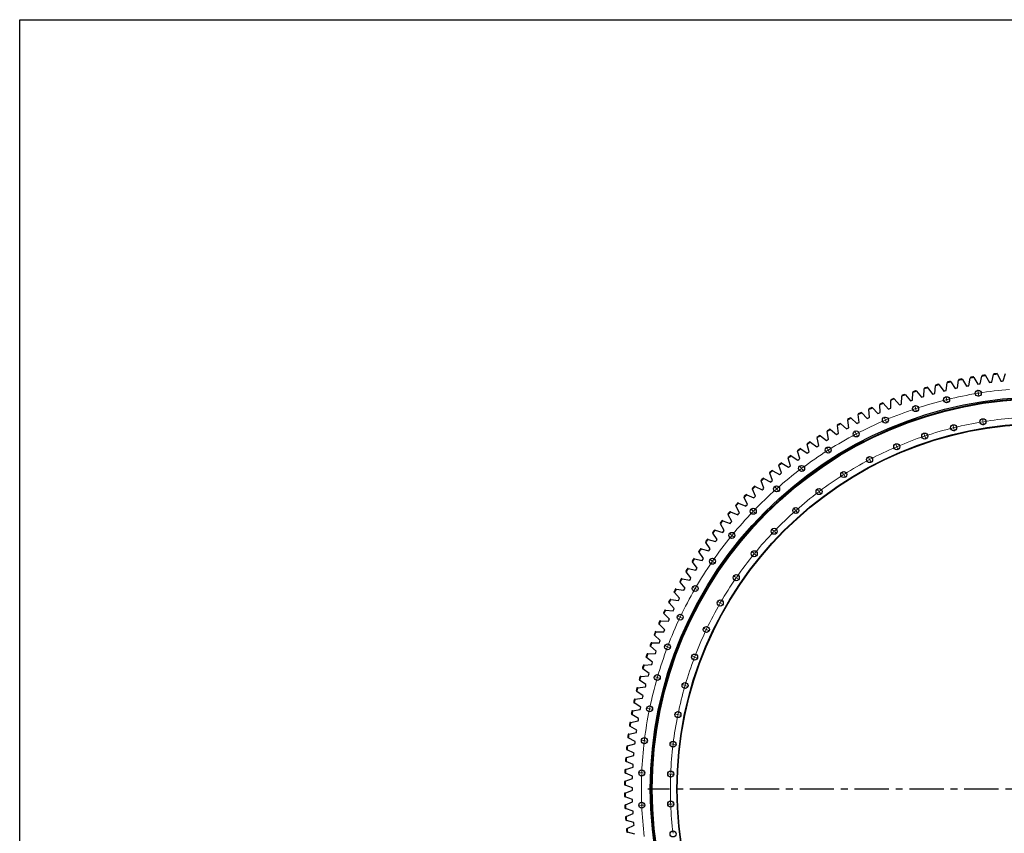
# Model space of a CAD drawing. Header units: millimetres. Extents: x -1209 to 25995, y 126471 to 147133.
# Tile 5 of 21: x -1209 to 5172, y 141858 to 147133. Entities that reach past the tile are written whole.
import ezdxf

# ---------------------------------------------------------------- set-up
doc = ezdxf.new("R2010")
doc.units = ezdxf.units.MM
doc.header["$LTSCALE"] = 100
doc.linetypes.add('CENTER', pattern=[10.16, 6.35, -1.27, 1.27, -1.27])

msp = doc.modelspace()

# ---------------------------------------------------------------- linework, layer by layer
at = {"color": 7, "linetype": 'Continuous', "lineweight": 25}
for p, q in [((4824.7, 144784.2), (4822.4, 144787.7)), ((4867.6, 144745.2), (4875.4, 144795.1)), ((4876, 144799.3), (4875.4, 144795.1)), ((4899.6, 144800), (4897.4, 144803.6)), ((4899.6, 144800), (4926.1, 144757)), ((4941.4, 144759.8), (4950.6, 144809.4)), ((4951.4, 144813.6), (4950.6, 144809.4)), ((4975, 144813.6), (4972.8, 144817.3)), ((4975, 144813.6), (5000.2, 144769.9)), ((5015.6, 144772.3), (5026.2, 144821.7)), ((5027.1, 144825.8), (5026.2, 144821.7)), ((5050.7, 144825.1), (5048.6, 144828.9)), ((5050.7, 144825.1), (5074.6, 144780.8)), ((5090.1, 144782.7), (5102.1, 144831.7)), ((5103.1, 144835.9), (5102.1, 144831.7)), ((5126.7, 144834.5), (5124.8, 144838.3)), ((5126.7, 144834.5), (5149.4, 144789.5)), ((5149.4, 144789.5), (5157.1, 144790.3)), ((5157.1, 144790.3), (5164.9, 144791)), ((5164.9, 144791), (5178.3, 144839.7)), ((4603, 144724.2), (4600.4, 144727.5)), ((4603, 144724.2), (4634.1, 144684.5)), ((4649, 144689), (4652.6, 144739.4)), ((4652.9, 144743.6), (4652.6, 144739.4)), ((4676.3, 144746.3), (4673.8, 144749.7)), ((4676.3, 144746.3), (4706.3, 144705.7)), ((4721.3, 144709.8), (4726.3, 144760)), ((4726.7, 144764.3), (4726.3, 144760)), ((4750.3, 144766.3), (4747.8, 144769.8)), ((4750.3, 144766.3), (4779.1, 144724.9)), ((4779.1, 144724.9), (4786.6, 144726.7)), ((4786.6, 144726.7), (4794.2, 144728.6)), ((4794.2, 144728.6), (4800.6, 144778.6)), ((4801.1, 144782.9), (4800.6, 144778.6)), ((4824.7, 144784.2), (4852.3, 144742)), ((4852.3, 144742), (4860, 144743.6)), ((4860, 144743.6), (4867.6, 144745.2)), ((4926.1, 144757), (4933.7, 144758.4)), ((4933.7, 144758.4), (4941.4, 144759.8)), ((5000.2, 144769.9), (5007.9, 144771.1)), ((5007.9, 144771.1), (5015.6, 144772.3)), ((5074.6, 144780.8), (5082.4, 144781.8)), ((5082.4, 144781.8), (5090.1, 144782.7)), ((4435.3, 144669.2), (4435.3, 144664.9)), ((4436.1, 144614.5), (4435.3, 144664.9)), ((4458.4, 144673.8), (4455.6, 144677)), ((4458.4, 144673.8), (4491.7, 144635.9)), ((4506.3, 144641.3), (4507, 144691.8)), ((4507.1, 144696), (4507, 144691.8)), ((4530.4, 144700), (4527.6, 144703.3)), ((4530.4, 144700), (4562.6, 144661.2)), ((4562.6, 144661.2), (4570, 144663.7)), ((4570, 144663.7), (4577.3, 144666.2)), ((4577.3, 144666.2), (4579.5, 144716.6)), ((4579.7, 144720.9), (4579.5, 144716.6)), ((4634.1, 144684.5), (4641.6, 144686.8)), ((4641.6, 144686.8), (4649, 144689)), ((4706.3, 144705.7), (4713.8, 144707.8)), ((4713.8, 144707.8), (4721.3, 144709.8)), ((4294, 144609.4), (4294.3, 144605.2)), ((4297.9, 144554.9), (4294.3, 144605.2)), ((4316.9, 144615.4), (4313.9, 144618.4)), ((4316.9, 144615.4), (4352.3, 144579.4)), ((4364.2, 144640.3), (4364.4, 144636)), ((4366.6, 144585.6), (4364.4, 144636)), ((4387.2, 144645.6), (4384.3, 144648.7)), ((4387.2, 144645.6), (4421.6, 144608.7)), ((4421.6, 144608.7), (4428.8, 144611.6)), ((4428.8, 144611.6), (4436.1, 144614.5)), ((4491.7, 144635.9), (4499, 144638.6)), ((4499, 144638.6), (4506.3, 144641.3)), ((4156.4, 144541.8), (4156.9, 144537.5)), ((4163.4, 144487.5), (4156.9, 144537.5)), ((4178.9, 144549), (4175.7, 144551.9)), ((4178.9, 144549), (4216.3, 144515.1)), ((4224.7, 144576.6), (4225.2, 144572.3)), ((4230.2, 144522.1), (4225.2, 144572.3)), ((4247.4, 144583.2), (4244.3, 144586.1)), ((4247.4, 144583.2), (4283.8, 144548.2)), ((4283.8, 144548.2), (4290.9, 144551.6)), ((4290.9, 144551.6), (4297.9, 144554.9)), ((4352.3, 144579.4), (4359.4, 144582.5)), ((4359.4, 144582.5), (4366.6, 144585.6)), ((4022.8, 144466.5), (4023.6, 144462.3)), ((4044.8, 144474.9), (4041.5, 144477.6)), ((4044.8, 144474.9), (4084.1, 144443.2)), ((4089.1, 144505.1), (4089.7, 144500.8)), ((4097.6, 144451), (4089.7, 144500.8)), ((4111.3, 144512.9), (4108.1, 144515.7)), ((4111.3, 144512.9), (4149.7, 144480.1)), ((4149.7, 144480.1), (4156.5, 144483.8)), ((4156.5, 144483.8), (4163.4, 144487.5)), ((4216.3, 144515.1), (4223.2, 144518.6)), ((4223.2, 144518.6), (4230.2, 144522.1)), ((3957.7, 144426), (3958.6, 144421.8)), ((3969.2, 144372.5), (3958.6, 144421.8)), ((3979.5, 144435.1), (3976.1, 144437.7)), ((3979.5, 144435.1), (4019.6, 144404.5)), ((4019.6, 144404.5), (4026.2, 144408.6)), ((4032.8, 144412.7), (4023.6, 144462.3)), ((4026.2, 144408.6), (4032.8, 144412.7)), ((4084.1, 144443.2), (4090.8, 144447.1)), ((4090.8, 144447.1), (4097.6, 144451)), ((3831, 144339.6), (3832.1, 144335.5)), ((3852.2, 144349.9), (3848.7, 144352.3)), ((3852.2, 144349.9), (3894, 144321.7)), ((3893.7, 144383.7), (3894.7, 144379.5)), ((3906.8, 144330.6), (3894.7, 144379.5)), ((3915.2, 144393.4), (3911.8, 144395.9)), ((3915.2, 144393.4), (3956.2, 144364)), ((3956.2, 144364), (3962.7, 144368.2)), ((3962.7, 144368.2), (3969.2, 144372.5)), ((3769.5, 144293.8), (3770.7, 144289.7)), ((3785.5, 144241.4), (3770.7, 144289.7)), ((3790.4, 144304.7), (3786.8, 144306.9)), ((3790.4, 144304.7), (3833, 144277.6)), ((3845.5, 144286.9), (3832.1, 144335.5)), ((3833, 144277.6), (3839.2, 144282.2)), ((3839.2, 144282.2), (3845.5, 144286.9)), ((3894, 144321.7), (3900.4, 144326.1)), ((3900.4, 144326.1), (3906.8, 144330.6)), ((3670.8, 144209), (3667.1, 144211.1)), ((3709.3, 144246.2), (3710.7, 144242.1)), ((3726.9, 144194.3), (3710.7, 144242.1)), ((3730, 144257.7), (3726.3, 144259.9)), ((3730, 144257.7), (3773.3, 144231.8)), ((3773.3, 144231.8), (3779.4, 144236.6)), ((3779.4, 144236.6), (3785.5, 144241.4)), ((3613.1, 144158.7), (3609.3, 144160.7)), ((3613.1, 144158.7), (3657.8, 144135.3)), ((3650.6, 144196.9), (3652, 144192.9)), ((3669.5, 144145.6), (3652, 144192.9)), ((3670.8, 144209), (3714.9, 144184.4)), ((3714.9, 144184.4), (3720.9, 144189.4)), ((3720.9, 144189.4), (3726.9, 144194.3)), ((3537.3, 144093.5), (3539, 144089.6)), ((3559.1, 144043.4), (3539, 144089.6)), ((3556.9, 144106.7), (3553, 144108.6)), ((3556.9, 144106.7), (3602.2, 144084.7)), ((3593.2, 144146), (3594.8, 144142.1)), ((3613.6, 144095.3), (3594.8, 144142.1)), ((3602.2, 144084.7), (3607.9, 144090)), ((3607.9, 144090), (3613.6, 144095.3)), ((3657.8, 144135.3), (3663.7, 144140.5)), ((3663.7, 144140.5), (3669.5, 144145.6)), ((3482.9, 144039.5), (3484.7, 144035.6)), ((3506.2, 143989.9), (3484.7, 144035.6)), ((3502.1, 144053.2), (3498.2, 144055)), ((3502.1, 144053.2), (3548.1, 144032.4)), ((3548.1, 144032.4), (3553.6, 144037.9)), ((3553.6, 144037.9), (3559.1, 144043.4)), ((3430.1, 143983.9), (3432, 143980.1)), ((3454.7, 143935), (3432, 143980.1)), ((3448.9, 143998.2), (3444.9, 143999.8)), ((3448.9, 143998.2), (3495.4, 143978.7)), ((3495.4, 143978.7), (3500.8, 143984.3)), ((3500.8, 143984.3), (3506.2, 143989.9)), ((3378.8, 143926.9), (3380.9, 143923.1)), ((3404.8, 143878.7), (3380.9, 143923.1)), ((3397.2, 143941.7), (3393.2, 143943.2)), ((3397.2, 143941.7), (3444.3, 143923.5)), ((3444.3, 143923.5), (3449.5, 143929.3)), ((3449.5, 143929.3), (3454.7, 143935)), ((3329.2, 143868.4), (3331.4, 143864.7)), ((3356.6, 143821), (3331.4, 143864.7)), ((3347.2, 143883.7), (3343.1, 143885.1)), ((3347.2, 143883.7), (3394.7, 143866.9)), ((3394.7, 143866.9), (3399.8, 143872.8)), ((3399.8, 143872.8), (3404.8, 143878.7)), ((3252.1, 143763.6), (3248, 143764.8)), ((3281.3, 143808.5), (3283.5, 143804.9)), ((3310, 143761.9), (3283.5, 143804.9)), ((3298.8, 143824.3), (3294.7, 143825.7)), ((3298.8, 143824.3), (3346.8, 143808.9)), ((3346.8, 143808.9), (3351.7, 143814.9)), ((3351.7, 143814.9), (3356.6, 143821)), ((3207.2, 143701.6), (3203, 143702.7)), ((3207.2, 143701.6), (3256, 143688.9)), ((3235.1, 143747.3), (3237.4, 143743.8)), ((3265.1, 143701.6), (3237.4, 143743.8)), ((3252.1, 143763.6), (3300.5, 143749.5)), ((3260.5, 143695.3), (3265.1, 143701.6)), ((3300.5, 143749.5), (3305.3, 143755.7)), ((3305.3, 143755.7), (3310, 143761.9)), ((3164, 143638.4), (3159.8, 143639.4)), ((3164, 143638.4), (3213.2, 143627.1)), ((3190.6, 143684.9), (3193, 143681.3)), ((3221.9, 143640), (3193, 143681.3)), ((3217.5, 143633.5), (3221.9, 143640)), ((3256, 143688.9), (3260.5, 143695.3)), ((3122.6, 143574), (3118.5, 143574.8)), ((3122.6, 143574), (3172.1, 143564)), ((3147.9, 143621.1), (3150.4, 143617.7)), ((3180.4, 143577.2), (3150.4, 143617.7)), ((3176.3, 143570.6), (3180.4, 143577.2)), ((3213.2, 143627.1), (3217.5, 143633.5)), ((3083.1, 143508.4), (3078.9, 143509.1)), ((3107, 143556.3), (3109.7, 143552.9)), ((3140.8, 143513.2), (3109.7, 143552.9)), ((3136.8, 143506.5), (3140.8, 143513.2)), ((3172.1, 143564), (3176.3, 143570.6)), ((3068, 143490.2), (3070.8, 143487)), ((3103, 143448.2), (3070.8, 143487)), ((3083.1, 143508.4), (3132.8, 143499.8)), ((3099.2, 143441.4), (3103, 143448.2)), ((3132.8, 143499.8), (3136.8, 143506.5)), ((3030.9, 143423.1), (3033.7, 143419.9)), ((3067.1, 143382.1), (3033.7, 143419.9)), ((3045.5, 143441.7), (3041.2, 143442.3)), ((3045.5, 143441.7), (3095.4, 143434.6)), ((3063.4, 143375.2), (3067.1, 143382.1)), ((3095.4, 143434.6), (3099.2, 143441.4)), ((2995.7, 143355), (2998.6, 143351.9)), ((3033, 143315), (2998.6, 143351.9)), ((3009.7, 143374), (3005.5, 143374.5)), ((3009.7, 143374), (3059.8, 143368.3)), ((3059.8, 143368.3), (3063.4, 143375.2)), ((2962.4, 143285.9), (2965.4, 143282.9)), ((3000.8, 143247), (2965.4, 143282.9)), ((2975.9, 143305.3), (2971.7, 143305.6)), ((2975.9, 143305.3), (3026.2, 143301)), ((3026.2, 143301), (3029.6, 143308)), ((3029.6, 143308), (3033, 143315)), ((2931.1, 143215.9), (2934.2, 143213)), ((2970.6, 143178.1), (2934.2, 143213)), ((2944, 143235.6), (2939.8, 143235.9)), ((2944, 143235.6), (2994.4, 143232.8)), ((2994.4, 143232.8), (2997.6, 143239.9)), ((2997.6, 143239.9), (3000.8, 143247)), ((2901.8, 143145.1), (2904.9, 143142.2)), ((2942.3, 143108.3), (2904.9, 143142.2)), ((2914.2, 143165.1), (2909.9, 143165.3)), ((2914.2, 143165.1), (2964.6, 143163.7)), ((2964.6, 143163.7), (2967.6, 143170.9)), ((2967.6, 143170.9), (2970.6, 143178.1)), ((2874.5, 143073.4), (2877.7, 143070.6)), ((2916.1, 143037.8), (2877.7, 143070.6)), ((2886.3, 143093.8), (2882, 143093.8)), ((2886.3, 143093.8), (2936.7, 143093.8)), ((2936.7, 143093.8), (2939.5, 143101.1)), ((2939.5, 143101.1), (2942.3, 143108.3)), ((2849.2, 143001), (2852.6, 142998.3)), ((2860.5, 143021.7), (2856.2, 143021.6)), ((2860.5, 143021.7), (2910.9, 143023.2)), ((2910.9, 143023.2), (2913.5, 143030.5)), ((2913.5, 143030.5), (2916.1, 143037.8)), ((2836.7, 142949), (2832.4, 142948.7)), ((2836.7, 142949), (2887, 142951.8)), ((2891.8, 142966.6), (2852.6, 142998.3)), ((2887, 142951.8), (2889.4, 142959.2)), ((2889.4, 142959.2), (2891.8, 142966.6)), ((2815, 142875.5), (2810.7, 142875.2)), ((2815, 142875.5), (2865.2, 142879.8)), ((2826, 142927.9), (2829.4, 142925.3)), ((2869.6, 142894.7), (2829.4, 142925.3)), ((2865.2, 142879.8), (2867.4, 142887.3)), ((2867.4, 142887.3), (2869.6, 142894.7)), ((2795.3, 142801.5), (2845.4, 142807.2)), ((2804.9, 142854.2), (2808.4, 142851.7)), ((2849.4, 142822.3), (2808.4, 142851.7)), ((2845.4, 142807.2), (2847.4, 142814.7)), ((2847.4, 142814.7), (2849.4, 142822.3)), ((2785.9, 142779.9), (2789.4, 142777.5)), ((2831.2, 142749.3), (2789.4, 142777.5)), ((2795.3, 142801.5), (2791.1, 142801)), ((2829.5, 142741.7), (2831.2, 142749.3)), ((2769, 142705.1), (2772.6, 142702.8)), ((2815.2, 142675.7), (2772.6, 142702.8)), ((2777.8, 142727), (2773.6, 142726.4)), ((2777.8, 142727), (2827.7, 142734.1)), ((2827.7, 142734.1), (2829.5, 142741.7)), ((2754.2, 142629.8), (2757.8, 142627.7)), ((2801.2, 142601.8), (2757.8, 142627.7)), ((2762.4, 142652), (2758.2, 142651.2)), ((2762.4, 142652), (2812.1, 142660.5)), ((2812.1, 142660.5), (2813.6, 142668.1)), ((2813.6, 142668.1), (2815.2, 142675.7)), ((2741.5, 142554.2), (2745.3, 142552.1)), ((2749.1, 142576.6), (2744.9, 142575.7)), ((2789.3, 142527.5), (2745.3, 142552.1)), ((2749.1, 142576.6), (2798.6, 142586.5)), ((2798.6, 142586.5), (2799.9, 142594.1)), ((2799.9, 142594.1), (2801.2, 142601.8)), ((2737.9, 142500.8), (2733.8, 142499.8)), ((2737.9, 142500.8), (2787.1, 142512.1)), ((2787.1, 142512.1), (2788.2, 142519.8)), ((2788.2, 142519.8), (2789.3, 142527.5)), ((2728.9, 142424.8), (2724.8, 142423.7)), ((2728.9, 142424.8), (2777.8, 142437.5)), ((2731, 142478.2), (2734.8, 142476.3)), ((2779.5, 142452.9), (2734.8, 142476.3)), ((2777.8, 142437.5), (2778.6, 142445.2)), ((2778.6, 142445.2), (2779.5, 142452.9)), ((2722.1, 142348.5), (2770.5, 142362.6)), ((2722.7, 142402), (2726.5, 142400.1)), ((2771.9, 142378.1), (2726.5, 142400.1)), ((2770.5, 142362.6), (2771.2, 142370.3)), ((2771.2, 142370.3), (2771.9, 142378.1)), ((2716.5, 142325.6), (2720.4, 142323.8)), ((2722.1, 142348.5), (2718, 142347.3)), ((2766.3, 142303), (2720.4, 142323.8)), ((2765.9, 142295.3), (2766.3, 142303)), ((2712.4, 142249), (2716.4, 142247.3)), ((2717.4, 142272.1), (2713.4, 142270.8)), ((2762.9, 142227.9), (2716.4, 142247.3)), ((2717.4, 142272.1), (2765.4, 142287.5)), ((2765.4, 142287.5), (2765.9, 142295.3)), ((2710.6, 142172.3), (2714.6, 142170.8)), ((2714.9, 142195.5), (2710.9, 142194.1)), ((2761.6, 142152.7), (2714.6, 142170.8)), ((2714.9, 142195.5), (2762.5, 142212.3)), ((2762.5, 142212.3), (2762.7, 142220.1)), ((2762.7, 142220.1), (2762.9, 142227.9)), ((2714.6, 142119), (2710.6, 142117.4)), ((2714.6, 142119), (2761.6, 142137.1)), ((2761.6, 142144.9), (2761.6, 142152.7)), ((2761.6, 142137.1), (2761.6, 142144.9)), ((2710.9, 142095.6), (2714.9, 142094.2)), ((2716.4, 142042.4), (2712.4, 142040.8)), ((2762.5, 142077.4), (2714.9, 142094.2)), ((2716.4, 142042.4), (2762.9, 142061.9)), ((2762.7, 142069.6), (2762.5, 142077.4)), ((2762.9, 142061.9), (2762.7, 142069.6)), ((2713.4, 142019), (2717.4, 142017.7)), ((2765.4, 142002.2), (2717.4, 142017.7)), ((2720.4, 141965.9), (2766.3, 141986.7)), ((2765.9, 141994.5), (2765.4, 142002.2)), ((2766.3, 141986.7), (2765.9, 141994.5)), ((2720.4, 141965.9), (2716.5, 141964.2)), ((2718, 141942.5), (2722.1, 141941.3)), ((2770.5, 141927.2), (2722.1, 141941.3)), ((2771.2, 141919.4), (2770.5, 141927.2)), ((2771.9, 141911.7), (2771.2, 141919.4)), ((2726.5, 141889.6), (2722.7, 141887.7)), ((2724.8, 141866.1), (2728.9, 141865)), ((2726.5, 141889.6), (2771.9, 141911.7)), ((2777.8, 141852.3), (2728.9, 141865))]:
    msp.add_line(p, q, dxfattribs=at)
at = {"color": 0, "linetype": 'Continuous', "lineweight": 18}
for p, q in [((5002.2, 144716.1), (4999.4, 144732.9)), ((4796.6, 144674.2), (4792.5, 144690.7)), ((4797.8, 144669.3), (4795.4, 144668.7)), ((4797.8, 144669.3), (4797.2, 144671.8)), ((4800.2, 144669.9), (4797.8, 144669.3)), ((4797.8, 144669.3), (4798.4, 144666.9)), ((4799, 144664.5), (4803.1, 144648)), ((5003, 144711.2), (5000.5, 144710.8)), ((5003, 144711.2), (5002.6, 144713.7)), ((5005.4, 144711.6), (5003, 144711.2)), ((5003, 144711.2), (5003.4, 144708.7)), ((5003.8, 144706.3), (5006.5, 144689.5)), ((4595.1, 144615.8), (4589.7, 144631.9)), ((4596.7, 144611.1), (4594.3, 144610.3)), ((4596.7, 144611.1), (4595.9, 144613.4)), ((4599.1, 144611.9), (4596.7, 144611.1)), ((4596.7, 144611.1), (4597.5, 144608.7)), ((4598.3, 144606.3), (4603.7, 144590.2)), ((4399, 144541.4), (4392.3, 144557.1)), ((4400.9, 144536.8), (4398.6, 144535.8)), ((4400.9, 144536.8), (4399.9, 144539.1)), ((4403.2, 144537.8), (4400.9, 144536.8)), ((4400.9, 144536.8), (4401.9, 144534.5)), ((4402.9, 144532.2), (4409.5, 144516.6)), ((5032.2, 144531.1), (5029.5, 144547.8)), ((4209.4, 144451.5), (4201.5, 144466.5)), ((4841.5, 144492.1), (4837.4, 144508.6)), ((4842.7, 144487.3), (4842.1, 144489.7)), ((4842.7, 144487.3), (4843.3, 144484.8)), ((4843.9, 144482.4), (4847.9, 144465.9)), ((5033, 144526.1), (5032.6, 144528.6)), ((5033, 144526.1), (5033.4, 144523.7)), ((5033.8, 144521.2), (5036.6, 144504.4)), ((4211.7, 144447.1), (4209.5, 144445.9)), ((4211.7, 144447.1), (4210.6, 144449.3)), ((4214, 144448.2), (4211.7, 144447.1)), ((4211.7, 144447.1), (4212.9, 144444.8)), ((4214.1, 144442.6), (4222, 144427.6)), ((4654.5, 144438), (4649.1, 144454.1)), ((4656.1, 144433.2), (4655.3, 144435.6)), ((4656.1, 144433.2), (4656.9, 144430.8)), ((4657.7, 144428.5), (4663, 144412.4)), ((4027.7, 144346.6), (4018.7, 144361)), ((4030.4, 144342.4), (4028.3, 144341)), ((4030.4, 144342.4), (4029.1, 144344.5)), ((4032.5, 144343.7), (4030.4, 144342.4)), ((4030.4, 144342.4), (4031.8, 144340.3)), ((4472.4, 144368.9), (4465.8, 144384.6)), ((4474.4, 144364.3), (4473.4, 144366.6)), ((4474.4, 144364.3), (4475.4, 144362)), ((4476.4, 144359.7), (4483, 144344.1)), ((4033.1, 144338.1), (4042.2, 144323.8)), ((4296.6, 144285.5), (4288.7, 144300.5)), ((4298.9, 144281), (4297.7, 144283.3)), ((4298.9, 144281), (4300, 144278.8)), ((4301.2, 144276.6), (4309.1, 144261.6)), ((3855.1, 144227.4), (3844.9, 144241)), ((3858.1, 144223.4), (3856.1, 144221.9)), ((3858.1, 144223.4), (3856.6, 144225.4)), ((3860.1, 144224.9), (3858.1, 144223.4)), ((3858.1, 144223.4), (3859.6, 144221.4)), ((3861.1, 144219.4), (3871.3, 144205.8)), ((4128, 144188.1), (4118.9, 144202.5)), ((4130.6, 144183.9), (4129.3, 144186)), ((4130.6, 144183.9), (4132, 144181.8)), ((4133.3, 144179.7), (4142.4, 144165.3)), ((3692.6, 144094.7), (3681.3, 144107.5)), ((3695.9, 144091), (3694, 144089.3)), ((3695.9, 144091), (3694.3, 144092.9)), ((3697.8, 144092.7), (3695.9, 144091)), ((3695.9, 144091), (3697.6, 144089.1)), ((3699.2, 144087.3), (3710.5, 144074.5)), ((3967.7, 144077.5), (3957.5, 144091.1)), ((3970.7, 144073.5), (3969.2, 144075.5)), ((3970.7, 144073.5), (3972.2, 144071.5)), ((3973.7, 144069.5), (3984, 144055.9)), ((3541.3, 143949.4), (3529, 143961.2)), ((3816.9, 143954.4), (3805.7, 143967.1)), ((3544.9, 143946), (3543.1, 143947.7)), ((3544.9, 143946), (3543.2, 143944.2)), ((3546.6, 143947.8), (3544.9, 143946)), ((3544.9, 143946), (3546.7, 143944.2)), ((3548.5, 143942.5), (3560.8, 143930.7)), ((3820.2, 143950.7), (3818.6, 143952.5)), ((3820.2, 143950.7), (3821.9, 143948.8)), ((3823.6, 143946.9), (3834.8, 143934.2)), ((3676.5, 143819.5), (3664.3, 143831.3)), ((3402.2, 143792.4), (3389, 143803.1)), ((3406.1, 143789.2), (3404.1, 143790.8)), ((3406.1, 143789.2), (3404.5, 143787.3)), ((3407.6, 143791.2), (3406.1, 143789.2)), ((3406.1, 143789.2), (3408, 143787.7)), ((3409.9, 143786.1), (3423.1, 143775.3)), ((3680.1, 143816.1), (3678.3, 143817.8)), ((3680.1, 143816.1), (3681.9, 143814.3)), ((3683.7, 143812.6), (3696, 143800.8)), ((3547.4, 143673.8), (3534.3, 143684.6)), ((3551.3, 143670.7), (3549.4, 143672.2)), ((3551.3, 143670.7), (3553.2, 143669.1)), ((3555.2, 143667.5), (3568.3, 143656.7)), ((3276.2, 143624.7), (3262.2, 143634.3)), ((3280.3, 143621.8), (3278.2, 143623.3)), ((3280.3, 143621.8), (3278.9, 143619.8)), ((3281.7, 143623.9), (3280.3, 143621.8)), ((3280.3, 143621.8), (3282.3, 143620.4)), ((3284.4, 143619), (3298.4, 143609.3)), ((3430.5, 143518.2), (3416.5, 143527.8)), ((3434.6, 143515.3), (3432.5, 143516.8)), ((3434.6, 143515.3), (3436.6, 143513.9)), ((3438.7, 143512.5), (3452.7, 143502.8)), ((3164, 143447.4), (3149.3, 143455.9)), ((3168.4, 143444.9), (3166.2, 143446.1)), ((3169.6, 143447), (3168.4, 143444.9)), ((3168.4, 143444.9), (3167.1, 143442.7)), ((3168.4, 143444.9), (3170.5, 143443.6)), ((3172.7, 143442.4), (3187.4, 143433.9)), ((3326.4, 143353.6), (3311.7, 143362.1)), ((3330.7, 143351.1), (3328.6, 143352.4)), ((3330.7, 143351.1), (3332.9, 143349.9)), ((3335.1, 143348.6), (3349.8, 143340.1)), ((3066.5, 143261.6), (3051.2, 143268.9)), ((3071.1, 143259.5), (3068.8, 143260.5)), ((3071.1, 143259.5), (3070, 143257.2)), ((3072.1, 143261.7), (3071.1, 143259.5)), ((3071.1, 143259.5), (3073.3, 143258.4)), ((3075.6, 143257.3), (3090.9, 143250)), ((3235.9, 143181.2), (3220.6, 143188.5)), ((3240.5, 143179.1), (3238.2, 143180.2)), ((3240.5, 143179.1), (3242.7, 143178)), ((3245, 143177), (3260.3, 143169.7)), ((2984.3, 143068.6), (2968.4, 143074.7)), ((2989, 143066.8), (2986.6, 143067.7)), ((2989, 143066.8), (2988.1, 143064.5)), ((2989.9, 143069.2), (2989, 143066.8)), ((2989, 143066.8), (2991.3, 143066)), ((2993.7, 143065.1), (3009.6, 143059)), ((3159.6, 143002.1), (3143.7, 143008.2)), ((3164.3, 143000.4), (3162, 143001.2)), ((3164.3, 143000.4), (3166.6, 142999.5)), ((3169, 142998.6), (3184.9, 142992.6)), ((2917.9, 142869.6), (2901.6, 142874.4)), ((2922.7, 142868.2), (2920.3, 142868.9)), ((2922.7, 142868.2), (2922, 142865.8)), ((2923.4, 142870.6), (2922.7, 142868.2)), ((2922.7, 142868.2), (2925.1, 142867.5)), ((2927.5, 142866.9), (2943.8, 142862.1)), ((3098, 142817.5), (3081.6, 142822.2)), ((3102.8, 142816.1), (3100.4, 142816.8)), ((3102.8, 142816.1), (3105.2, 142815.4)), ((3107.6, 142814.7), (3123.9, 142810)), ((2867.7, 142665.9), (2851, 142669.3)), ((2872.6, 142664.9), (2870.1, 142665.4)), ((2872.6, 142664.9), (2872.1, 142662.5)), ((2873.1, 142667.4), (2872.6, 142664.9)), ((2872.6, 142664.9), (2875, 142664.4)), ((2877.5, 142663.9), (2894.1, 142660.5)), ((3051.4, 142628.4), (3034.7, 142631.8)), ((3056.3, 142627.4), (3053.8, 142627.9)), ((3056.3, 142627.4), (3058.7, 142626.9)), ((3061.2, 142626.4), (3077.8, 142623)), ((2834, 142458.9), (2817.1, 142460.9)), ((2839, 142458.3), (2836.5, 142458.6)), ((2839, 142458.3), (2838.7, 142455.8)), ((2839.3, 142460.8), (2839, 142458.3)), ((2839, 142458.3), (2841.5, 142458)), ((2843.9, 142457.7), (2860.8, 142455.6)), ((3020.2, 142436.3), (3003.3, 142438.3)), ((3025.1, 142435.7), (3022.6, 142436)), ((3025.1, 142435.7), (3027.6, 142435.4)), ((3030.1, 142435.1), (3047, 142433)), ((2817.1, 142249.8), (2800.2, 142250.5)), ((2822.1, 142249.6), (2819.6, 142249.7)), ((2822.1, 142249.6), (2822, 142247.1)), ((2822.2, 142252.1), (2822.1, 142249.6)), ((2822.1, 142249.6), (2824.6, 142249.5)), ((2827.1, 142249.4), (2844.1, 142248.7)), ((3004.5, 142242.2), (2987.5, 142242.9)), ((3009.5, 142242), (3007, 142242.1)), ((3009.5, 142242), (3012, 142241.9)), ((3014.5, 142241.8), (3031.5, 142241.1)), ((2822, 142042.7), (2822.1, 142040.2)), ((3004.5, 142047.5), (2987.5, 142046.8)), ((3009.5, 142047.7), (3007, 142047.6)), ((3009.5, 142047.7), (3012, 142047.8)), ((3014.5, 142047.9), (3031.5, 142048.6)), ((2817.1, 142040), (2800.2, 142039.3)), ((2822.1, 142040.2), (2819.6, 142040.1)), ((2822.1, 142040.2), (2824.6, 142040.3)), ((2822.1, 142040.2), (2822.2, 142037.7)), ((2827.1, 142040.4), (2844.1, 142041.1))]:
    msp.add_line(p, q, dxfattribs=at)
at = {"linetype": 'CENTER', "ltscale": 0.35}
msp.add_line((7979.4, 142144.9), (2860.6, 142144.9), dxfattribs=at)
at = {"lineweight": 25}
msp.add_lwpolyline([(-1209.5, 147132.9), (25994.7, 147132.9), (25994.7, 126471.5), (-1209.5, 126471.5)], close=True, dxfattribs=at)
at = {"color": 7, "linetype": 'Continuous', "lineweight": 25}
for centre, radius in [((5003, 144711.2), 19.5), ((5420, 142144.9), 2542.5), ((5420, 142144.9), 2542.2), ((5420, 142144.9), 2534.5), ((5420, 142144.9), 2530), ((4797.8, 144669.3), 19.5), ((4596.7, 144611.1), 19.5), ((4400.9, 144536.8), 19.5), ((5033, 144526.1), 19.5), ((5420, 142144.9), 2370.5), ((5420, 142144.9), 2367.5), ((4211.7, 144447.1), 19.5), ((4842.7, 144487.3), 19.5), ((4656.1, 144433.2), 19.5), ((4030.4, 144342.4), 19.5), ((4474.4, 144364.3), 19.5), ((4298.9, 144281), 19.5), ((3858.1, 144223.4), 19.5), ((4130.6, 144183.9), 19.5), ((3695.9, 144091), 19.5), ((3970.7, 144073.5), 19.5), ((3544.9, 143946), 19.5), ((3820.2, 143950.7), 19.5), ((3680.1, 143816.1), 19.5), ((3406.1, 143789.2), 19.5), ((3280.3, 143621.8), 19.5), ((3551.3, 143670.7), 19.5), ((3434.6, 143515.3), 19.5), ((3168.4, 143444.9), 19.5), ((3330.7, 143351.1), 19.5), ((3071.1, 143259.5), 19.5), ((3240.5, 143179.1), 19.5), ((2989, 143066.8), 19.5), ((3164.3, 143000.4), 19.5), ((2922.7, 142868.2), 19.5), ((3102.8, 142816.1), 19.5), ((2872.6, 142664.9), 19.5), ((3056.3, 142627.4), 19.5), ((2839, 142458.3), 19.5), ((3025.1, 142435.7), 19.5), ((2822.1, 142249.6), 19.5), ((3009.5, 142242), 19.5), ((2822.1, 142040.2), 19.5), ((3009.5, 142047.7), 19.5), ((3025.1, 141854.1), 19.5)]:
    msp.add_circle(centre, radius, dxfattribs=at)
for radius, start, end in [(2709.6, 102.74272, 103.20323), (2705.6, 101.08944, 101.61326), (2709.6, 101.1211, 101.5816), (2705.6, 99.46782, 99.99164), (2709.6, 99.49948, 99.95998), (2705.6, 97.8462, 98.37001), (2709.6, 97.87785, 98.33836), (2705.6, 96.22458, 96.74839), (2709.6, 96.25623, 96.71674), (2705.6, 107.57593, 108.09974), (2709.6, 107.60758, 108.06809), (2705.6, 105.95431, 106.47812), (2709.6, 105.98596, 106.44647), (2705.6, 104.33269, 104.8565), (2709.6, 104.36434, 104.82485), (2705.6, 102.71107, 103.23488), (2709.6, 110.85083, 111.31133), (2705.6, 110.81917, 111.34299), (2705.6, 109.19755, 109.72137), (2709.6, 109.22921, 109.68971), (2709.6, 114.09407, 114.55458), (2705.6, 114.06242, 114.58623), (2709.6, 112.47245, 112.93296), (2705.6, 112.4408, 112.96461), (2709.6, 117.33731, 117.79782), (2705.6, 117.30566, 117.82947), (2709.6, 115.71569, 116.1762), (2705.6, 115.68404, 116.20785), (2709.6, 120.58056, 121.04106), (2705.6, 120.5489, 121.07272), (2709.6, 118.95894, 119.41944), (2705.6, 118.92728, 119.4511), (2709.6, 122.20218, 122.66269), (2705.6, 122.17053, 122.69434), (2709.6, 125.44542, 125.90593), (2705.6, 125.41377, 125.93758), (2709.6, 123.8238, 124.28431), (2705.6, 123.79215, 124.31596), (2709.6, 127.06704, 127.52755), (2705.6, 127.03539, 127.5592), (2709.6, 130.31029, 130.77079), (2709.6, 128.68867, 129.14917), (2705.6, 128.65701, 129.18083), (2709.6, 131.93191, 132.39242), (2705.6, 131.90026, 132.42407), (2705.6, 130.27863, 130.80245), (2709.6, 133.55353, 134.01404), (2705.6, 133.52188, 134.04569), (2709.6, 135.17515, 135.63566), (2705.6, 135.1435, 135.66731), (2709.6, 136.79677, 137.25728), (2705.6, 136.76512, 137.28893), (2709.6, 138.4184, 138.8789), (2705.6, 138.38674, 138.91056), (2709.6, 140.04002, 140.50052), (2705.6, 140.00836, 140.53218), (2709.6, 143.28326, 143.74377), (2709.6, 141.66164, 142.12215), (2705.6, 141.62999, 142.1538), (2709.6, 144.90488, 145.36539), (2705.6, 144.87323, 145.39704), (2705.6, 143.25161, 143.77542), (2709.6, 146.5265, 146.98701), (2705.6, 146.49485, 147.01866), (2709.6, 148.14813, 148.60863), (2705.6, 148.11647, 148.64028), (2709.6, 149.76975, 150.23025), (2705.6, 149.73809, 150.26191), (2709.6, 151.39137, 151.85187), (2705.6, 151.35972, 151.88353), (2709.6, 153.01299, 153.4735), (2705.6, 152.98134, 153.50515), (2709.6, 154.63461, 155.09512), (2705.6, 154.60296, 155.12677), (2709.6, 156.25623, 156.71674), (2705.6, 156.22458, 156.74839), (2709.6, 157.87785, 158.33836), (2705.6, 157.8462, 158.37001), (2709.6, 159.49948, 159.95998), (2705.6, 159.46782, 159.99164), (2709.6, 161.1211, 161.5816), (2705.6, 161.08944, 161.61326), (2709.6, 162.74272, 163.20323), (2705.6, 162.71107, 163.23488), (2709.6, 164.36434, 164.82485), (2705.6, 164.33269, 164.8565), (2709.6, 165.98596, 166.44647), (2705.6, 165.95431, 166.47812), (2709.6, 167.60758, 168.06809), (2705.6, 167.57593, 168.09974), (2709.6, 169.22921, 169.68971), (2705.6, 169.19755, 169.72137), (2709.6, 170.85083, 171.31133), (2705.6, 170.81917, 171.34299), (2709.6, 172.47245, 172.93296), (2705.6, 172.4408, 172.96461), (2705.6, 174.06242, 174.58623), (2709.6, 174.09407, 174.55458), (2709.6, 175.71569, 176.1762), (2705.6, 175.68404, 176.20785), (2709.6, 177.33731, 177.79782), (2705.6, 177.30566, 177.82947), (2709.6, 178.95894, 179.41944), (2705.6, 178.92728, 179.4511), (2709.6, 180.58056, 181.04106), (2705.6, 180.5489, 181.07272), (2705.6, 182.17053, 182.69434), (2709.6, 182.20218, 182.66269), (2709.6, 183.8238, 184.28431), (2705.6, 183.79215, 184.31596), (2709.6, 185.44542, 185.90593), (2705.6, 185.41377, 185.93758)]:
    msp.add_arc((5420, 142144.9), radius, start, end, dxfattribs=at)
at = {"color": 0, "linetype": 'Continuous', "lineweight": 18}
for radius, start, end in [(2600, 94.72557, 99.12059), (2600, 103.95634, 108.35135), (2600, 99.34095, 103.73597), (2600, 108.57172, 112.96674), (2600, 113.18711, 117.58212), (2412.5, 94.73413, 99.11202), (2412.5, 103.9649, 108.34279), (2412.5, 103.84615, 103.90553), (2412.5, 103.78678, 103.84615), (2412.5, 99.34952, 103.72741), (2412.5, 99.23077, 99.29014), (2412.5, 99.1714, 99.23077), (2600, 117.80249, 122.19751), (2412.5, 108.58029, 112.95818), (2412.5, 108.46154, 108.52091), (2412.5, 108.40216, 108.46154), (2600, 122.41788, 126.81289), (2412.5, 113.19567, 117.57356), (2412.5, 113.07692, 113.1363), (2412.5, 113.01755, 113.07692), (2412.5, 117.81106, 122.18894), (2412.5, 117.69231, 117.75168), (2412.5, 117.63293, 117.69231), (2600, 127.03326, 131.42828), (2412.5, 122.42644, 126.80433), (2412.5, 122.30769, 122.36707), (2412.5, 122.24832, 122.30769), (2600, 131.64865, 136.04366), (2412.5, 127.04182, 131.41971), (2412.5, 126.92308, 126.98245), (2412.5, 126.8637, 126.92308), (2600, 136.26403, 140.65905), (2412.5, 131.65721, 136.0351), (2412.5, 131.53846, 131.59784), (2412.5, 131.47909, 131.53846), (2600, 140.87941, 145.27443), (2412.5, 136.27259, 140.65048), (2412.5, 136.15385, 136.21322), (2412.5, 136.09447, 136.15385), (2412.5, 140.88798, 145.26587), (2412.5, 140.76923, 140.8286), (2412.5, 140.70986, 140.76923), (2600, 145.4948, 149.88982), (2412.5, 145.50336, 149.88125), (2412.5, 145.38462, 145.44399), (2412.5, 145.32524, 145.38462), (2600, 150.11018, 154.5052), (2412.5, 150.11875, 154.49664), (2412.5, 150, 150.05937), (2412.5, 149.94063, 150), (2600, 154.72557, 159.12059), (2412.5, 154.73413, 159.11202), (2412.5, 154.61538, 154.67476), (2412.5, 154.55601, 154.61538), (2600, 159.34095, 163.73597), (2412.5, 159.23077, 159.29014), (2412.5, 159.1714, 159.23077), (2412.5, 159.34952, 163.72741), (2600, 163.95634, 168.35135), (2412.5, 163.9649, 168.34279), (2412.5, 163.84615, 163.90553), (2412.5, 163.78678, 163.84615), (2600, 168.57172, 172.96674), (2412.5, 168.58029, 172.95818), (2412.5, 168.46154, 168.52091), (2412.5, 168.40216, 168.46154), (2600, 173.18711, 177.58212), (2412.5, 173.19567, 177.57356), (2412.5, 173.07692, 173.1363), (2412.5, 173.01755, 173.07692), (2600, 177.80249, 182.19751), (2412.5, 177.81106, 182.18894), (2412.5, 177.69231, 177.75168), (2412.5, 177.63293, 177.69231), (2412.5, 182.24832, 182.30769), (2412.5, 182.30769, 182.36707), (2412.5, 182.42644, 186.80433), (2600, 182.41788, 186.81289)]:
    msp.add_arc((5420, 142144.9), radius, start, end, dxfattribs=at)

doc.saveas('drawing.dxf')
